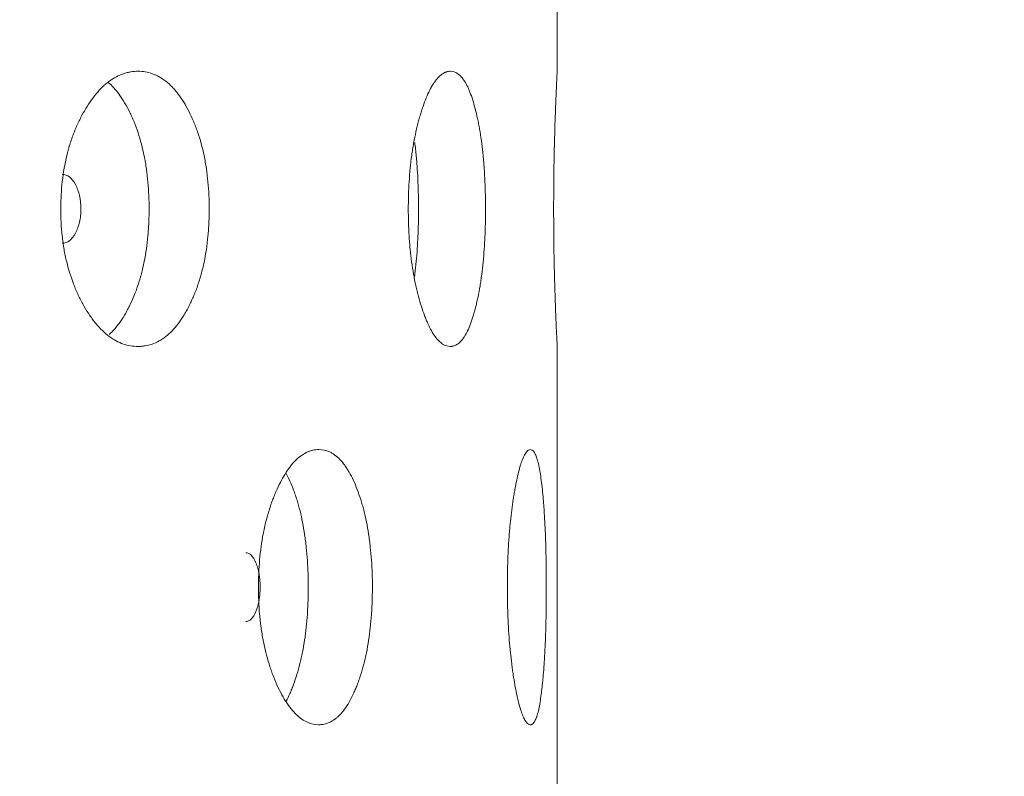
# Model space of a CAD drawing. Header units: millimetres. Extents: x 4 to 1188, y 1 to 840.
# Tile 140 of 210: x 731.55 to 735.64, y 401.68 to 404.82. Entities that reach past the tile are written whole.
import ezdxf

# ---------------------------------------------------------------- set-up
doc = ezdxf.new("R2010")
doc.units = ezdxf.units.MM
doc.layers.add('1', color=7, linetype='Continuous')
doc.styles.add('Arial Unicode MS', font='Arial Unicode MS')
doc.dimstyles.get("Standard").update_dxf_attribs({"dimtxt": 0.18, "dimasz": 0.18, "dimexe": 0.18, "dimexo": 0.0625, "dimgap": 0.09, "dimtad": 0, "dimtih": 1, "dimtoh": 1, "dimdec": 4, "dimzin": 0, "dimdsep": 46, "dimtxsty": 'Standard', "dimcen": 0.09, "dimadec": 0, "dimazin": 0, "dimtfac": 1, "dimtdec": 4, "dimtofl": 0, "dimtmove": 0, "dimatfit": 3, "dimfxl": 0, "dimtolj": 1, "dimtzin": 0, "dimarcsym": 0})

# ---------------------------------------------------------------- blocks, each defined once
blk = doc.blocks.new('_U19')
at = {"layer": '1', "color": 18, "lineweight": 35}
for p, q in [((725.9294, 427.7529), (752.7812, 427.7529)), ((750.7812, 427.7529), (750.7812, 286.2743)), ((723.3524, 286.2743), (752.7812, 286.2743))]:
    blk.add_line(p, q, dxfattribs=at)
at = {"layer": '1', "color": 18, "lineweight": 70}
for points in [[(750.7812, 427.7529), (751.5571, 424.2529), (750.0053, 424.2529)], [(750.7812, 286.2743), (750.0053, 289.7743), (751.5571, 289.7743)]]:
    blk.add_solid(points, dxfattribs=at)
at = {"layer": '1', "color": 18, "linetype": 'Continuous', "lineweight": 13, "insert": (750.0264, 351.6615), "char_height": 5, "attachment_point": 7, "rotation": 90, "line_spacing_factor": 1.047437, "style": 'Arial Unicode MS'}
blk.add_mtext('\\fArial Unicode MS|b0|i0;\\W1.0000;990', dxfattribs=at)

msp = doc.modelspace()

# ---------------------------------------------------------------- linework, layer by layer
at = {"layer": '1', "color": 154, "linetype": 'Continuous', "lineweight": 13}
for p, q in [((733.7809, 404.6042), (733.7809, 406.6112)), ((733.7809, 401.4613), (733.7809, 403.4683))]:
    msp.add_line(p, q, dxfattribs=at)
for points, knots in [([(732.3352, 404.0385), (732.3352, 404.0361), (732.3352, 404.0338), (732.3352, 404.029), (732.3351, 404.0218), (732.3349, 404.0052), (732.3341, 403.9814), (732.333, 403.9625), (732.332, 403.9483), (732.3317, 403.9436), (732.3309, 403.9342), (732.3305, 403.9296), (732.3266, 403.8877), (732.3213, 403.8518), (732.3104, 403.8), (732.3063, 403.783), (732.3006, 403.7623), (732.2994, 403.7581), (732.297, 403.7499), (732.2933, 403.7377), (732.2894, 403.7259), (732.2814, 403.7028), (732.2756, 403.6879), (732.2664, 403.6665), (732.2633, 403.6595), (732.2568, 403.6458), (732.2535, 403.639), (732.2467, 403.6258), (732.2433, 403.6193), (732.2379, 403.6098), (732.2361, 403.6067), (732.2325, 403.6005), (732.2307, 403.5975), (732.2214, 403.5825), (732.2138, 403.5713), (732.19, 403.54), (732.173, 403.5224), (732.1525, 403.5064), (732.1502, 403.5046), (732.1456, 403.5013), (732.1387, 403.4965), (732.1317, 403.4923), (732.1176, 403.4846), (732.1081, 403.4803), (732.0888, 403.4737), (732.079, 403.4712), (732.0642, 403.4688), (732.0592, 403.4682), (732.0517, 403.4676), (732.0491, 403.4674), (732.0441, 403.4672), (732.0416, 403.4672), (732.0189, 403.4672), (731.9988, 403.4704), (731.9688, 403.4806), (731.9588, 403.4849), (731.9389, 403.4956), (731.9291, 403.5018), (731.9005, 403.523), (731.8778, 403.5451), (731.8563, 403.5724), (731.8478, 403.5837), (731.8437, 403.5896), (731.8313, 403.6077), (731.8235, 403.6203), (731.8083, 403.6467), (731.8011, 403.6605), (731.7906, 403.682), (731.7856, 403.693), (731.7807, 403.7044), (731.7775, 403.712), (731.7759, 403.7159), (731.762, 403.751), (731.7516, 403.7838), (731.7391, 403.8356), (731.7345, 403.8577), (731.7308, 403.8805), (731.7294, 403.8897), (731.7287, 403.8943), (731.7267, 403.9082), (731.7256, 403.9175), (731.7206, 403.9641), (731.7183, 404.011), (731.719, 404.0584), (731.7195, 404.0774), (731.7199, 404.0869), (731.7214, 404.1153), (731.7229, 404.134), (731.7291, 404.1894), (731.7353, 404.2254), (731.7449, 404.2648), (731.746, 404.2692), (731.7482, 404.2778), (731.7517, 404.2907), (731.7555, 404.3032), (731.7633, 404.3279), (731.769, 404.3438), (731.7813, 404.3744), (731.7878, 404.3893), (731.7982, 404.4107), (731.8018, 404.4178), (731.8073, 404.4281), (731.8091, 404.4316), (731.8129, 404.4384), (731.8148, 404.4417), (731.8319, 404.4715), (731.8482, 404.4954), (731.8743, 404.5267), (731.8832, 404.5365), (731.8948, 404.5476), (731.8972, 404.5498), (731.9019, 404.554), (731.9042, 404.556), (731.9113, 404.562), (731.916, 404.5657), (731.9399, 404.5832), (731.9594, 404.5934), (731.9844, 404.6018), (731.9919, 404.604), (731.9995, 404.6057), (732.0046, 404.6068), (732.0071, 404.6072), (732.0198, 404.6093), (732.0298, 404.6101), (732.0599, 404.61), (732.0797, 404.6069), (732.1017, 404.5992), (732.1041, 404.5983), (732.109, 404.5963), (732.1162, 404.5933), (732.1328, 404.5849), (732.1556, 404.5696), (732.1774, 404.5497), (732.192, 404.5335), (732.1982, 404.526), (732.2023, 404.5209), (732.2043, 404.5183), (732.2223, 404.4945), (732.237, 404.4705), (732.2572, 404.431), (732.2637, 404.4172), (732.2714, 404.3991), (732.2729, 404.3955), (732.2759, 404.3881), (732.2803, 404.377), (732.2845, 404.3656), (732.2979, 404.3271), (732.3069, 404.2943), (732.3159, 404.2507), (732.3176, 404.2419), (732.3208, 404.224), (732.3223, 404.2149), (732.3263, 404.1878), (732.3284, 404.1695), (732.3336, 404.1141), (732.3352, 404.0766), (732.3352, 404.0385)], [0, 0, 0, 0, 0.001953, 0.001953, 0.003906, 0.007813, 0.015625, 0.023438, 0.023438, 0.027344, 0.027344, 0.03125, 0.03125, 0.0625, 0.0625, 0.078125, 0.078125, 0.082031, 0.082031, 0.085938, 0.09375, 0.09375, 0.109375, 0.109375, 0.117188, 0.117188, 0.125, 0.125, 0.132813, 0.132813, 0.136719, 0.136719, 0.140625, 0.140625, 0.15625, 0.15625, 0.1875, 0.1875, 0.191406, 0.191406, 0.195313, 0.203125, 0.203125, 0.21875, 0.21875, 0.234375, 0.234375, 0.242188, 0.242188, 0.246094, 0.246094, 0.25, 0.25, 0.28125, 0.28125, 0.296875, 0.296875, 0.3125, 0.3125, 0.34375, 0.351562, 0.351562, 0.359375, 0.359375, 0.375, 0.375, 0.390625, 0.390625, 0.398437, 0.402344, 0.402344, 0.40625, 0.40625, 0.4375, 0.4375, 0.453125, 0.457031, 0.457031, 0.460937, 0.460937, 0.46875, 0.46875, 0.5, 0.507812, 0.507812, 0.515625, 0.515625, 0.53125, 0.53125, 0.5625, 0.5625, 0.566406, 0.566406, 0.570312, 0.578125, 0.578125, 0.59375, 0.59375, 0.609375, 0.609375, 0.617187, 0.617187, 0.621094, 0.621094, 0.625, 0.625, 0.65625, 0.65625, 0.671875, 0.671875, 0.675781, 0.675781, 0.679687, 0.679687, 0.6875, 0.6875, 0.71875, 0.71875, 0.726562, 0.730469, 0.730469, 0.734375, 0.734375, 0.75, 0.75, 0.78125, 0.78125, 0.785156, 0.785156, 0.789062, 0.796875, 0.8125, 0.828125, 0.835937, 0.839844, 0.839844, 0.84375, 0.84375, 0.875, 0.875, 0.890625, 0.890625, 0.894531, 0.894531, 0.898437, 0.90625, 0.90625, 0.9375, 0.9375, 0.945312, 0.945312, 0.953125, 0.953125, 0.96875, 0.96875, 1, 1, 1, 1]), ([(733.4831, 404.0385), (733.4831, 404.0361), (733.4831, 404.0338), (733.4831, 404.029), (733.483, 404.0218), (733.4829, 404.0052), (733.4826, 403.9814), (733.4821, 403.9625), (733.4816, 403.9483), (733.4814, 403.9436), (733.4811, 403.9342), (733.4809, 403.9296), (733.4791, 403.8877), (733.4766, 403.8518), (733.4715, 403.8), (733.4695, 403.783), (733.4668, 403.7623), (733.4663, 403.7581), (733.4651, 403.7499), (733.4634, 403.7377), (733.4616, 403.7259), (733.4577, 403.7028), (733.455, 403.6879), (733.4506, 403.6665), (733.4491, 403.6595), (733.4459, 403.6458), (733.4444, 403.639), (733.4411, 403.6258), (733.4394, 403.6193), (733.4368, 403.6098), (733.4359, 403.6067), (733.4342, 403.6005), (733.4333, 403.5975), (733.4288, 403.5825), (733.425, 403.5713), (733.4133, 403.54), (733.4049, 403.5224), (733.3947, 403.5064), (733.3935, 403.5046), (733.3912, 403.5013), (733.3877, 403.4965), (733.3842, 403.4923), (733.3771, 403.4846), (733.3723, 403.4803), (733.3624, 403.4737), (733.3574, 403.4712), (733.3497, 403.4688), (733.3471, 403.4682), (733.3433, 403.4676), (733.3419, 403.4674), (733.3393, 403.4672), (733.338, 403.4672), (733.3262, 403.4672), (733.3157, 403.4704), (733.2998, 403.4806), (733.2944, 403.4849), (733.2838, 403.4956), (733.2786, 403.5018), (733.2632, 403.523), (733.2508, 403.5451), (733.2391, 403.5724), (733.2344, 403.5837), (733.2321, 403.5896), (733.2253, 403.6077), (733.221, 403.6203), (733.2126, 403.6467), (733.2086, 403.6605), (733.2028, 403.682), (733.2, 403.693), (733.1972, 403.7044), (733.1954, 403.712), (733.1946, 403.7159), (733.1868, 403.751), (733.1809, 403.7838), (733.1739, 403.8356), (733.1713, 403.8577), (733.1692, 403.8805), (733.1684, 403.8897), (733.168, 403.8943), (733.1669, 403.9082), (733.1663, 403.9175), (733.1634, 403.9641), (733.1622, 404.011), (733.1625, 404.0584), (733.1628, 404.0774), (733.163, 404.0869), (733.1639, 404.1153), (733.1648, 404.134), (733.1682, 404.1894), (733.1717, 404.2254), (733.1771, 404.2648), (733.1778, 404.2692), (733.179, 404.2778), (733.181, 404.2907), (733.1831, 404.3032), (733.1875, 404.3279), (733.1907, 404.3438), (733.1975, 404.3744), (733.2012, 404.3893), (733.207, 404.4107), (733.209, 404.4178), (733.212, 404.4281), (733.213, 404.4316), (733.2151, 404.4384), (733.2162, 404.4417), (733.2257, 404.4715), (733.2346, 404.4954), (733.2489, 404.5267), (733.2538, 404.5365), (733.2601, 404.5476), (733.2613, 404.5498), (733.2639, 404.554), (733.2651, 404.556), (733.2689, 404.562), (733.2715, 404.5657), (733.2844, 404.5832), (733.2948, 404.5934), (733.308, 404.6018), (733.312, 404.604), (733.316, 404.6057), (733.3187, 404.6068), (733.32, 404.6072), (733.3267, 404.6093), (733.3319, 404.6101), (733.3475, 404.61), (733.3577, 404.6069), (733.369, 404.5992), (733.3702, 404.5983), (733.3727, 404.5963), (733.3764, 404.5933), (733.3848, 404.5849), (733.3963, 404.5696), (733.4071, 404.5497), (733.4143, 404.5335), (733.4174, 404.526), (733.4194, 404.5209), (733.4204, 404.5183), (733.4292, 404.4945), (733.4364, 404.4705), (733.4461, 404.431), (733.4493, 404.4172), (733.453, 404.3991), (733.4537, 404.3955), (733.4551, 404.3881), (733.4572, 404.377), (733.4592, 404.3656), (733.4656, 404.3271), (733.4698, 404.2943), (733.4741, 404.2507), (733.4749, 404.2419), (733.4764, 404.224), (733.477, 404.2149), (733.4789, 404.1878), (733.4799, 404.1695), (733.4823, 404.1141), (733.4831, 404.0766), (733.4831, 404.0385)], [0, 0, 0, 0, 0.001953, 0.001953, 0.003906, 0.007813, 0.015625, 0.023438, 0.023438, 0.027344, 0.027344, 0.03125, 0.03125, 0.0625, 0.0625, 0.078125, 0.078125, 0.082031, 0.082031, 0.085938, 0.09375, 0.09375, 0.109375, 0.109375, 0.117188, 0.117188, 0.125, 0.125, 0.132813, 0.132813, 0.136719, 0.136719, 0.140625, 0.140625, 0.15625, 0.15625, 0.1875, 0.1875, 0.191406, 0.191406, 0.195313, 0.203125, 0.203125, 0.21875, 0.21875, 0.234375, 0.234375, 0.242188, 0.242188, 0.246094, 0.246094, 0.25, 0.25, 0.28125, 0.28125, 0.296875, 0.296875, 0.3125, 0.3125, 0.34375, 0.351563, 0.351563, 0.359375, 0.359375, 0.375, 0.375, 0.390625, 0.390625, 0.398438, 0.402344, 0.402344, 0.40625, 0.40625, 0.4375, 0.4375, 0.453125, 0.457031, 0.457031, 0.460937, 0.460937, 0.46875, 0.46875, 0.5, 0.507813, 0.507813, 0.515625, 0.515625, 0.53125, 0.53125, 0.5625, 0.5625, 0.566406, 0.566406, 0.570312, 0.578125, 0.578125, 0.59375, 0.59375, 0.609375, 0.609375, 0.617187, 0.617187, 0.621094, 0.621094, 0.625, 0.625, 0.65625, 0.65625, 0.671875, 0.671875, 0.675781, 0.675781, 0.679688, 0.679688, 0.6875, 0.6875, 0.71875, 0.71875, 0.726563, 0.730469, 0.730469, 0.734375, 0.734375, 0.75, 0.75, 0.78125, 0.78125, 0.785156, 0.785156, 0.789063, 0.796875, 0.8125, 0.828125, 0.835938, 0.839844, 0.839844, 0.84375, 0.84375, 0.875, 0.875, 0.890625, 0.890625, 0.894531, 0.894531, 0.898438, 0.90625, 0.90625, 0.9375, 0.9375, 0.945313, 0.945313, 0.953125, 0.953125, 0.96875, 0.96875, 1, 1, 1, 1]), ([(733.7809, 403.4672), (733.7809, 403.4672), (733.7809, 403.4672), (733.7809, 403.4674), (733.7809, 403.4679), (733.7808, 403.4688), (733.7807, 403.4712), (733.7804, 403.4762), (733.78, 403.4847), (733.7796, 403.4926), (733.7794, 403.4955), (733.7791, 403.5017), (733.779, 403.505), (733.7781, 403.5227), (733.7773, 403.5404), (733.776, 403.5717), (733.7755, 403.5829), (733.7749, 403.5979), (733.7748, 403.6009), (733.7746, 403.6071), (733.7742, 403.6165), (733.7739, 403.6262), (733.7731, 403.646), (733.7726, 403.6597), (733.7717, 403.6883), (733.7712, 403.7031), (733.7706, 403.7225), (733.7705, 403.7265), (733.7703, 403.7344), (733.7702, 403.7384), (733.7698, 403.7505), (733.7692, 403.7748), (733.7686, 403.8001), (733.7679, 403.8345), (733.7675, 403.8609), (733.767, 403.8927), (733.7669, 403.9066), (733.7668, 403.9159), (733.7667, 403.9205), (733.7663, 403.9627), (733.7662, 404.0002), (733.7662, 404.0568), (733.7662, 404.0757), (733.7663, 404.0994), (733.7663, 404.1042), (733.7664, 404.1136), (733.7665, 404.1277), (733.7666, 404.1417), (733.767, 404.1879), (733.7676, 404.2239), (733.7684, 404.2673), (733.7686, 404.2759), (733.7689, 404.2888), (733.769, 404.293), (733.7692, 404.3015), (733.7693, 404.3057), (733.7698, 404.3264), (733.7703, 404.3423), (733.7712, 404.3731), (733.7716, 404.388), (733.7726, 404.4166), (733.7731, 404.4304), (733.7737, 404.447), (733.7738, 404.4503), (733.7741, 404.4568), (733.7744, 404.4664), (733.7748, 404.4756), (733.7755, 404.4935), (733.7764, 404.516), (733.7775, 404.5403), (733.778, 404.553), (733.7783, 404.5591), (733.7784, 404.561), (733.7786, 404.5648), (733.7787, 404.5667), (733.7795, 404.5827), (733.78, 404.593), (733.7805, 404.6033), (733.7807, 404.6058), (733.7808, 404.6079), (733.7808, 404.6083), (733.7809, 404.6089), (733.7809, 404.6092), (733.7809, 404.6098), (733.7809, 404.61), (733.7809, 404.61), (733.7809, 404.61), (733.7809, 404.61)], [0, 0, 0, 0, 0.007807, 0.007807, 0.015613, 0.031227, 0.031227, 0.062453, 0.09368, 0.09368, 0.109293, 0.109293, 0.124906, 0.124906, 0.187359, 0.187359, 0.218586, 0.218586, 0.226393, 0.226393, 0.234199, 0.249813, 0.249813, 0.281039, 0.281039, 0.312266, 0.312266, 0.320072, 0.320072, 0.327879, 0.327879, 0.343492, 0.374719, 0.374719, 0.405946, 0.421559, 0.429365, 0.429365, 0.437172, 0.437172, 0.499625, 0.499625, 0.530852, 0.530852, 0.538659, 0.538659, 0.546465, 0.562078, 0.562078, 0.624532, 0.624532, 0.640145, 0.640145, 0.647952, 0.647952, 0.655758, 0.655758, 0.686985, 0.686985, 0.718211, 0.718211, 0.749438, 0.749438, 0.757245, 0.757245, 0.765051, 0.780665, 0.780665, 0.811891, 0.843118, 0.858731, 0.858731, 0.866538, 0.866538, 0.874344, 0.874344, 0.936797, 0.936797, 0.968024, 0.968024, 0.975831, 0.975831, 0.983637, 0.983637, 0.999251, 0.999251, 1, 1, 1, 1]), ([(731.9174, 404.5627), (731.9241, 404.5568), (731.935, 404.5462), (731.9455, 404.534), (731.9537, 404.5241), (731.9576, 404.5189), (731.9693, 404.5029), (731.9767, 404.4915), (731.991, 404.4674), (731.9978, 404.4547), (732.0077, 404.4348), (732.0125, 404.4246), (732.0171, 404.4141), (732.0202, 404.407), (732.0217, 404.4034), (732.0291, 404.3853), (732.0346, 404.3704), (732.05, 404.3243), (732.0587, 404.2916), (732.0664, 404.2526), (732.0673, 404.2483), (732.0689, 404.2395), (732.0697, 404.235), (732.072, 404.2217), (732.0733, 404.2128), (732.0771, 404.1859), (732.0792, 404.1678), (732.0841, 404.1132), (732.0856, 404.0761), (732.0856, 404.0385)], [0, 0, 0, 0, 0.066214, 0.108659, 0.108659, 0.151104, 0.151104, 0.235993, 0.235993, 0.320883, 0.320883, 0.363328, 0.38455, 0.38455, 0.405772, 0.405772, 0.490662, 0.490662, 0.660441, 0.660441, 0.681664, 0.681664, 0.702886, 0.702886, 0.745331, 0.745331, 0.830221, 0.830221, 1, 1, 1, 1]), ([(733.1891, 404.3139), (733.1915, 404.2955), (733.1936, 404.2766), (733.1958, 404.2526), (733.1962, 404.2483), (733.197, 404.2395), (733.1974, 404.235), (733.1984, 404.2217), (733.1991, 404.2128), (733.2009, 404.1859), (733.2018, 404.1678), (733.2041, 404.1132), (733.2048, 404.0761), (733.2048, 404.0385)], [0, 0, 0, 0, 0.220425, 0.220425, 0.269148, 0.269148, 0.317872, 0.317872, 0.415319, 0.415319, 0.610212, 0.610212, 1, 1, 1, 1]), ([(731.7246, 403.8958), (731.7246, 403.8958), (731.7246, 403.8958), (731.7463, 403.8958), (731.7646, 403.9097), (731.7872, 403.9517), (731.7929, 403.9671), (731.7985, 403.9923), (731.7999, 404.001), (731.8018, 404.0192), (731.8022, 404.0286), (731.8022, 404.0583), (731.8003, 404.0767), (731.7947, 404.1019), (731.7924, 404.1099), (731.7868, 404.1252), (731.7836, 404.1323), (731.7722, 404.1534), (731.7638, 404.1639), (731.7455, 404.1779), (731.7357, 404.1814), (731.7249, 404.1814)], [0, 0, 0, 0, 0.000031, 0.000031, 0.250149, 0.250149, 0.375207, 0.375207, 0.437736, 0.437736, 0.500266, 0.500266, 0.625324, 0.625324, 0.687854, 0.687854, 0.750383, 0.750383, 0.875442, 0.875442, 1, 1, 1, 1]), ([(732.0856, 404.0385), (732.0856, 404.0362), (732.0856, 404.0338), (732.0856, 404.0291), (732.0856, 404.0221), (732.0853, 404.0056), (732.0846, 403.9822), (732.0836, 403.9635), (732.0826, 403.9495), (732.0823, 403.9448), (732.0816, 403.9355), (732.0812, 403.9309), (732.0774, 403.8895), (732.0724, 403.8539), (732.062, 403.8024), (732.0581, 403.7856), (732.0526, 403.7649), (732.0515, 403.7608), (732.0492, 403.7526), (732.0457, 403.7405), (732.0419, 403.7286), (732.0289, 403.69), (732.0171, 403.6615), (732.0006, 403.6282), (731.9973, 403.6217), (731.9921, 403.6121), (731.9903, 403.609), (731.9868, 403.6027), (731.985, 403.5997), (731.976, 403.5846), (731.9611, 403.5619), (731.941, 403.5374), (731.9268, 403.5231), (731.9209, 403.5177), (731.9194, 403.5163)], [0, 0, 0, 0, 0.010707, 0.010707, 0.021413, 0.042827, 0.085653, 0.12848, 0.12848, 0.149893, 0.149893, 0.171306, 0.171306, 0.342612, 0.342612, 0.428266, 0.428266, 0.449679, 0.449679, 0.471092, 0.513919, 0.513919, 0.685225, 0.685225, 0.728051, 0.728051, 0.749465, 0.749465, 0.770878, 0.770878, 0.856531, 0.942184, 0.985011, 1, 1, 1, 1]), ([(733.2048, 404.0385), (733.2048, 404.0362), (733.2048, 404.0338), (733.2048, 404.0291), (733.2048, 404.0221), (733.2047, 404.0056), (733.2043, 403.9822), (733.2038, 403.9635), (733.2034, 403.9495), (733.2033, 403.9448), (733.2029, 403.9355), (733.2027, 403.9309), (733.201, 403.8895), (733.1986, 403.8539), (733.1938, 403.8024), (733.1919, 403.7856), (733.1894, 403.7654), (733.1889, 403.7617), (733.1884, 403.7581)], [0, 0, 0, 0, 0.023937, 0.023937, 0.047874, 0.095749, 0.191498, 0.287246, 0.287246, 0.335121, 0.335121, 0.382995, 0.382995, 0.76599, 0.76599, 0.957488, 0.957488, 1, 1, 1, 1]), ([(733.0132, 402.4671), (733.0132, 402.4647), (733.0132, 402.4623), (733.0132, 402.4576), (733.0131, 402.4504), (733.0129, 402.4337), (733.0124, 402.41), (733.0116, 402.3911), (733.0108, 402.3769), (733.0106, 402.3722), (733.01, 402.3628), (733.0097, 402.3581), (733.0068, 402.3163), (733.0029, 402.2804), (732.9948, 402.2285), (732.9918, 402.2116), (732.9875, 402.1908), (732.9866, 402.1867), (732.9849, 402.1785), (732.9821, 402.1663), (732.9792, 402.1545), (732.9732, 402.1313), (732.9689, 402.1165), (732.962, 402.0951), (732.9597, 402.0881), (732.9549, 402.0743), (732.9524, 402.0676), (732.9473, 402.0544), (732.9447, 402.0479), (732.9407, 402.0384), (732.9393, 402.0352), (732.9366, 402.0291), (732.9352, 402.026), (732.9283, 402.0111), (732.9225, 401.9999), (732.9046, 401.9686), (732.8918, 401.9509), (732.8763, 401.9349), (732.8746, 401.9332), (732.8711, 401.9299), (732.8658, 401.9251), (732.8605, 401.9209), (732.8498, 401.9131), (732.8426, 401.9089), (732.8278, 401.9022), (732.8204, 401.8998), (732.809, 401.8973), (732.8052, 401.8967), (732.7994, 401.8961), (732.7975, 401.896), (732.7936, 401.8958), (732.7917, 401.8958), (732.7743, 401.8958), (732.7588, 401.8989), (732.7356, 401.9092), (732.7279, 401.9135), (732.7124, 401.9241), (732.7049, 401.9303), (732.6827, 401.9516), (732.6649, 401.9737), (732.6482, 402.001), (732.6415, 402.0123), (732.6383, 402.0182), (732.6286, 402.0362), (732.6225, 402.0489), (732.6106, 402.0753), (732.6049, 402.089), (732.5967, 402.1106), (732.5927, 402.1216), (732.5889, 402.1329), (732.5864, 402.1406), (732.5851, 402.1445), (732.5742, 402.1795), (732.5659, 402.2124), (732.5561, 402.2642), (732.5525, 402.2863), (732.5495, 402.3091), (732.5484, 402.3183), (732.5478, 402.3229), (732.5463, 402.3368), (732.5454, 402.3461), (732.5414, 402.3927), (732.5397, 402.4396), (732.5402, 402.487), (732.5406, 402.506), (732.5409, 402.5155), (732.5421, 402.5438), (732.5433, 402.5625), (732.5482, 402.6179), (732.5531, 402.654), (732.5606, 402.6934), (732.5615, 402.6978), (732.5633, 402.7064), (732.566, 402.7193), (732.569, 402.7318), (732.5752, 402.7565), (732.5797, 402.7723), (732.5893, 402.803), (732.5945, 402.8178), (732.6026, 402.8393), (732.6054, 402.8463), (732.6097, 402.8567), (732.6112, 402.8601), (732.6141, 402.8669), (732.6156, 402.8703), (732.6291, 402.9001), (732.6418, 402.9239), (732.6622, 402.9553), (732.6692, 402.965), (732.6782, 402.9762), (732.68, 402.9783), (732.6837, 402.9825), (732.6855, 402.9846), (732.691, 402.9906), (732.6947, 402.9943), (732.7132, 403.0118), (732.7284, 403.022), (732.7477, 403.0304), (732.7535, 403.0326), (732.7593, 403.0343), (732.7632, 403.0354), (732.7652, 403.0358), (732.7749, 403.0379), (732.7827, 403.0386), (732.8057, 403.0386), (732.8209, 403.0355), (732.8377, 403.0278), (732.8395, 403.0269), (732.8432, 403.0249), (732.8487, 403.0218), (732.8613, 403.0135), (732.8787, 402.9981), (732.8951, 402.9783), (732.9062, 402.9621), (732.9108, 402.9546), (732.9139, 402.9495), (732.9154, 402.9469), (732.929, 402.9231), (732.94, 402.8991), (732.9552, 402.8595), (732.96, 402.8458), (732.9658, 402.8277), (732.9669, 402.824), (732.9691, 402.8167), (732.9724, 402.8056), (732.9755, 402.7942), (732.9855, 402.7556), (732.9922, 402.7229), (732.9989, 402.6793), (733.0002, 402.6705), (733.0025, 402.6525), (733.0036, 402.6435), (733.0066, 402.6163), (733.0082, 402.598), (733.012, 402.5427), (733.0132, 402.5052), (733.0132, 402.4671)], [0, 0, 0, 0, 0.001953, 0.001953, 0.003906, 0.007812, 0.015625, 0.023437, 0.023437, 0.027344, 0.027344, 0.03125, 0.03125, 0.0625, 0.0625, 0.078125, 0.078125, 0.082031, 0.082031, 0.085937, 0.09375, 0.09375, 0.109375, 0.109375, 0.117187, 0.117187, 0.125, 0.125, 0.132812, 0.132812, 0.136719, 0.136719, 0.140625, 0.140625, 0.15625, 0.15625, 0.1875, 0.1875, 0.191406, 0.191406, 0.195312, 0.203125, 0.203125, 0.21875, 0.21875, 0.234375, 0.234375, 0.242187, 0.242187, 0.246094, 0.246094, 0.25, 0.25, 0.28125, 0.28125, 0.296875, 0.296875, 0.3125, 0.3125, 0.34375, 0.351562, 0.351562, 0.359375, 0.359375, 0.375, 0.375, 0.390625, 0.390625, 0.398438, 0.402344, 0.402344, 0.40625, 0.40625, 0.4375, 0.4375, 0.453125, 0.457031, 0.457031, 0.460938, 0.460938, 0.46875, 0.46875, 0.5, 0.507813, 0.507813, 0.515625, 0.515625, 0.53125, 0.53125, 0.5625, 0.5625, 0.566406, 0.566406, 0.570313, 0.578125, 0.578125, 0.59375, 0.59375, 0.609375, 0.609375, 0.617188, 0.617188, 0.621094, 0.621094, 0.625, 0.625, 0.65625, 0.65625, 0.671875, 0.671875, 0.675781, 0.675781, 0.679688, 0.679688, 0.6875, 0.6875, 0.71875, 0.71875, 0.726563, 0.730469, 0.730469, 0.734375, 0.734375, 0.75, 0.75, 0.78125, 0.78125, 0.785156, 0.785156, 0.789063, 0.796875, 0.8125, 0.828125, 0.835938, 0.839844, 0.839844, 0.84375, 0.84375, 0.875, 0.875, 0.890625, 0.890625, 0.894531, 0.894531, 0.898437, 0.90625, 0.90625, 0.9375, 0.9375, 0.945312, 0.945312, 0.953125, 0.953125, 0.96875, 0.96875, 1, 1, 1, 1]), ([(733.7357, 402.4671), (733.7357, 402.4647), (733.7357, 402.4623), (733.7357, 402.4576), (733.7357, 402.4504), (733.7357, 402.4337), (733.7355, 402.41), (733.7353, 402.3911), (733.7351, 402.3769), (733.7351, 402.3722), (733.7349, 402.3628), (733.7349, 402.3581), (733.7341, 402.3163), (733.7332, 402.2804), (733.7311, 402.2285), (733.7303, 402.2116), (733.7292, 402.1908), (733.729, 402.1867), (733.7285, 402.1785), (733.7278, 402.1663), (733.7271, 402.1545), (733.7255, 402.1313), (733.7243, 402.1165), (733.7225, 402.0951), (733.7218, 402.0881), (733.7205, 402.0743), (733.7198, 402.0676), (733.7184, 402.0544), (733.7177, 402.0479), (733.7165, 402.0384), (733.7162, 402.0352), (733.7154, 402.0291), (733.715, 402.026), (733.713, 402.0111), (733.7114, 401.9999), (733.7061, 401.9686), (733.7023, 401.9509), (733.6975, 401.9349), (733.697, 401.9332), (733.6959, 401.9299), (733.6942, 401.9251), (733.6926, 401.9209), (733.6892, 401.9131), (733.6869, 401.9089), (733.6821, 401.9022), (733.6796, 401.8998), (733.6758, 401.8973), (733.6745, 401.8967), (733.6726, 401.8961), (733.6719, 401.896), (733.6706, 401.8958), (733.6699, 401.8958), (733.664, 401.8958), (733.6585, 401.8989), (733.6502, 401.9092), (733.6474, 401.9135), (733.6418, 401.9241), (733.639, 401.9303), (733.6307, 401.9516), (733.624, 401.9737), (733.6175, 402.001), (733.6149, 402.0123), (733.6136, 402.0182), (733.6098, 402.0362), (733.6074, 402.0489), (733.6027, 402.0753), (733.6004, 402.089), (733.5971, 402.1106), (733.5955, 402.1216), (733.5939, 402.1329), (733.5929, 402.1406), (733.5924, 402.1445), (733.5879, 402.1795), (733.5846, 402.2124), (733.5805, 402.2642), (733.579, 402.2863), (733.5778, 402.3091), (733.5773, 402.3183), (733.5771, 402.3229), (733.5764, 402.3368), (733.5761, 402.3461), (733.5744, 402.3927), (733.5736, 402.4396), (733.5739, 402.487), (733.574, 402.506), (733.5742, 402.5155), (733.5747, 402.5438), (733.5752, 402.5625), (733.5772, 402.6179), (733.5792, 402.654), (733.5824, 402.6934), (733.5827, 402.6978), (733.5835, 402.7064), (733.5846, 402.7193), (733.5858, 402.7318), (733.5884, 402.7565), (733.5902, 402.7723), (733.5941, 402.803), (733.5962, 402.8178), (733.5995, 402.8393), (733.6006, 402.8463), (733.6023, 402.8567), (733.6029, 402.8601), (733.6041, 402.8669), (733.6047, 402.8703), (733.61, 402.9001), (733.615, 402.9239), (733.6229, 402.9553), (733.6255, 402.965), (733.629, 402.9762), (733.6297, 402.9783), (733.631, 402.9825), (733.6317, 402.9846), (733.6338, 402.9906), (733.6352, 402.9943), (733.6421, 403.0118), (733.6477, 403.022), (733.6546, 403.0304), (733.6566, 403.0326), (733.6587, 403.0343), (733.6601, 403.0354), (733.6608, 403.0358), (733.6642, 403.0379), (733.6669, 403.0386), (733.6747, 403.0386), (733.6798, 403.0355), (733.6853, 403.0278), (733.6859, 403.0269), (733.6871, 403.0249), (733.6888, 403.0218), (733.6928, 403.0135), (733.6983, 402.9981), (733.7033, 402.9783), (733.7066, 402.9621), (733.7079, 402.9546), (733.7088, 402.9495), (733.7093, 402.9469), (733.7133, 402.9231), (733.7164, 402.8991), (733.7206, 402.8595), (733.7219, 402.8458), (733.7235, 402.8277), (733.7238, 402.824), (733.7244, 402.8167), (733.7252, 402.8056), (733.7261, 402.7942), (733.7287, 402.7556), (733.7304, 402.7229), (733.7321, 402.6793), (733.7325, 402.6705), (733.7331, 402.6525), (733.7333, 402.6435), (733.7341, 402.6163), (733.7345, 402.598), (733.7354, 402.5427), (733.7357, 402.5052), (733.7357, 402.4671)], [0, 0, 0, 0, 0.001953, 0.001953, 0.003906, 0.007812, 0.015625, 0.023437, 0.023437, 0.027344, 0.027344, 0.03125, 0.03125, 0.0625, 0.0625, 0.078125, 0.078125, 0.082031, 0.082031, 0.085937, 0.09375, 0.09375, 0.109375, 0.109375, 0.117187, 0.117187, 0.125, 0.125, 0.132812, 0.132812, 0.136719, 0.136719, 0.140625, 0.140625, 0.15625, 0.15625, 0.1875, 0.1875, 0.191406, 0.191406, 0.195312, 0.203125, 0.203125, 0.21875, 0.21875, 0.234375, 0.234375, 0.242187, 0.242187, 0.246094, 0.246094, 0.25, 0.25, 0.28125, 0.28125, 0.296875, 0.296875, 0.3125, 0.3125, 0.34375, 0.351562, 0.351562, 0.359375, 0.359375, 0.375, 0.375, 0.390625, 0.390625, 0.398437, 0.402344, 0.402344, 0.40625, 0.40625, 0.4375, 0.4375, 0.453125, 0.457031, 0.457031, 0.460937, 0.460937, 0.46875, 0.46875, 0.5, 0.507812, 0.507812, 0.515625, 0.515625, 0.53125, 0.53125, 0.5625, 0.5625, 0.566406, 0.566406, 0.570312, 0.578125, 0.578125, 0.59375, 0.59375, 0.609375, 0.609375, 0.617187, 0.617187, 0.621094, 0.621094, 0.625, 0.625, 0.65625, 0.65625, 0.671875, 0.671875, 0.675781, 0.675781, 0.679687, 0.679687, 0.6875, 0.6875, 0.71875, 0.71875, 0.726562, 0.730469, 0.730469, 0.734375, 0.734375, 0.75, 0.75, 0.78125, 0.78125, 0.785156, 0.785156, 0.789062, 0.796875, 0.8125, 0.828125, 0.835937, 0.839844, 0.839844, 0.84375, 0.84375, 0.875, 0.875, 0.890625, 0.890625, 0.894531, 0.894531, 0.898437, 0.90625, 0.90625, 0.9375, 0.9375, 0.945312, 0.945312, 0.953125, 0.953125, 0.96875, 0.96875, 1, 1, 1, 1]), ([(732.6541, 402.9419), (732.6599, 402.9313), (732.6655, 402.92), (732.6761, 402.896), (732.6813, 402.8833), (732.6886, 402.8634), (732.6922, 402.8532), (732.6957, 402.8427), (732.698, 402.8356), (732.6991, 402.832), (732.7047, 402.8139), (732.7088, 402.799), (732.7202, 402.7528), (732.7267, 402.7202), (732.7324, 402.6812), (732.7331, 402.6768), (732.7343, 402.668), (732.7349, 402.6636), (732.7365, 402.6503), (732.7376, 402.6414), (732.7404, 402.6145), (732.7419, 402.5964), (732.7455, 402.5417), (732.7467, 402.5047), (732.7467, 402.4671)], [0, 0, 0, 0, 0.09946, 0.09946, 0.19952, 0.19952, 0.24955, 0.274565, 0.274565, 0.29958, 0.29958, 0.39964, 0.39964, 0.59976, 0.59976, 0.624775, 0.624775, 0.64979, 0.64979, 0.69982, 0.69982, 0.79988, 0.79988, 1, 1, 1, 1]), ([(732.4872, 402.3244), (732.4872, 402.3244), (732.4872, 402.3244), (732.5039, 402.3244), (732.5179, 402.3383), (732.5352, 402.3802), (732.5395, 402.3956), (732.5438, 402.4208), (732.5449, 402.4296), (732.5463, 402.4478), (732.5466, 402.4571), (732.5466, 402.4869), (732.5452, 402.5052), (732.5409, 402.5304), (732.5391, 402.5385), (732.5349, 402.5538), (732.5324, 402.5609), (732.5237, 402.582), (732.5173, 402.5925), (732.5033, 402.6065), (732.4958, 402.61), (732.4875, 402.61)], [0, 0, 0, 0, 0.000031, 0.000031, 0.250149, 0.250149, 0.375207, 0.375207, 0.437736, 0.437736, 0.500266, 0.500266, 0.625324, 0.625324, 0.687854, 0.687854, 0.750383, 0.750383, 0.875442, 0.875442, 1, 1, 1, 1]), ([(732.7467, 402.4671), (732.7467, 402.4647), (732.7467, 402.4624), (732.7466, 402.4577), (732.7466, 402.4506), (732.7464, 402.4342), (732.7459, 402.4107), (732.7451, 402.392), (732.7444, 402.378), (732.7442, 402.3734), (732.7437, 402.3641), (732.7434, 402.3595), (732.7406, 402.3181), (732.7368, 402.2825), (732.7292, 402.231), (732.7263, 402.2141), (732.7222, 402.1935), (732.7213, 402.1894), (732.7196, 402.1812), (732.717, 402.169), (732.7142, 402.1572), (732.7045, 402.1186), (732.6957, 402.09), (732.6834, 402.0568), (732.6808, 402.0503), (732.677, 402.0407), (732.6756, 402.0375), (732.673, 402.0313), (732.6717, 402.0282), (732.6653, 402.014), (732.6601, 402.0034), (732.6547, 401.9935)], [0, 0, 0, 0, 0.012588, 0.012588, 0.025176, 0.050352, 0.100705, 0.151057, 0.151057, 0.176234, 0.176234, 0.20141, 0.20141, 0.40282, 0.40282, 0.503525, 0.503525, 0.528701, 0.528701, 0.553877, 0.60423, 0.60423, 0.805639, 0.805639, 0.855992, 0.855992, 0.881168, 0.881168, 0.906344, 0.906344, 1, 1, 1, 1])]:
    msp.add_open_spline(points, degree=3, knots=knots, dxfattribs=at)

# ---------------------------------------------------------------- dimensions: what is measured, and where the dimension line sits
at = {"layer": '1', "color": 18, "linetype": 'Continuous', "lineweight": 13}
dim = msp.add_linear_dim(base=(750.7812, 286.2743), p1=(724.9294, 427.7529), p2=(692.6738, 286.2743), angle=90, dimstyle='Standard', override={"dimtxt": 5, "dimasz": 3.5, "dimexe": 2, "dimexo": 1, "dimgap": 2.5, "dimtad": 1, "dimtih": 0, "dimtoh": 0, "dimdec": 0, "dimlfac": 7, "dimzin": 8, "dimdsep": 44, "dimlunit": 2, "dimtxsty": 'Arial Unicode MS', "dimsah": 1, "dimse1": 0, "dimse2": 0, "dimsd1": 0, "dimsd2": 0, "dimclrd": 18, "dimclre": 18, "dimclrt": 18, "dimtol": 0, "dimtm": -0.1, "dimtfac": 0.4, "dimtdec": 2, "dimtofl": 1, "dimtmove": 0, "dimtzin": 8, "dimlwd": 35, "dimlwe": 35}, dxfattribs=at)
dim.commit()
dim.dimension.update_dxf_attribs({"geometry": '_U19', "text_midpoint": (750.7812, 357.0136), "dimtype": 160})

doc.saveas('drawing.dxf')
